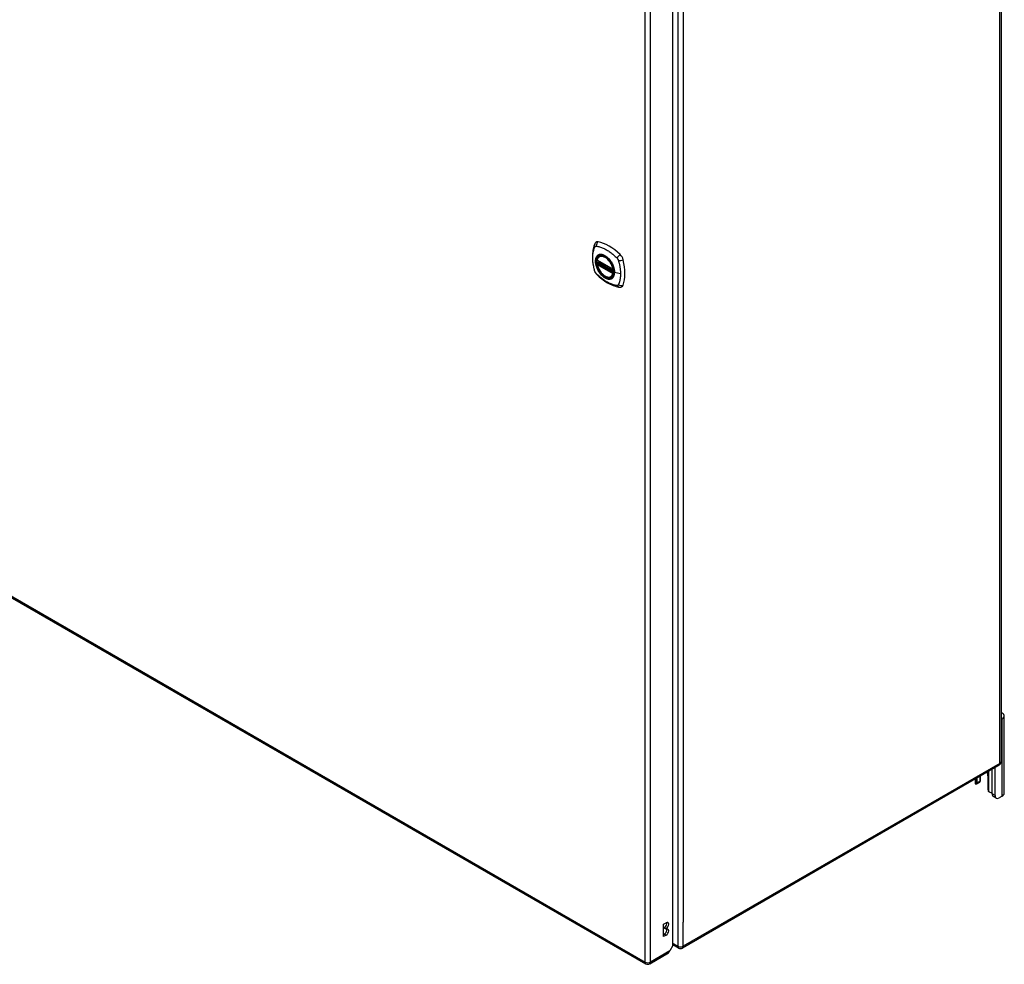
# Model space of a CAD drawing. Header units: inches. Extents: x 25 to 627, y 68 to 295.
# Tile 26 of 28: x 601 to 627, y 204 to 229. Entities that reach past the tile are written whole.
import ezdxf

# ---------------------------------------------------------------- set-up
doc = ezdxf.new("R2010")
doc.units = ezdxf.units.IN
doc.header["$MEASUREMENT"] = 0
doc.layers.add('Visible Edges(ANSI)', color=7, linetype='Continuous', lineweight=25)
doc.layers.add('Visible Tangent Edges(ANSI)', color=7, linetype='Continuous', lineweight=25)

msp = doc.modelspace()

# ---------------------------------------------------------------- linework, layer by layer
at = {"layer": 'Visible Edges(ANSI)'}
for p, q in [((627.146, 245.16), (627.146, 209.396)), ((618.501, 204.558), (618.501, 240.16)), ((575.644, 228.41), (617.791, 204.077)), ((616.512, 222.616), (616.925, 222.377)), ((616.531, 222.54), (616.531, 222.543)), ((616.536, 222.554), (616.577, 222.578)), ((616.568, 222.72), (616.578, 222.726)), ((616.512, 222.521), (616.525, 222.529)), ((616.881, 222.178), (616.891, 222.184)), ((627.227, 208.567), (627.227, 210.608)), ((627.173, 210.532), (627.146, 210.516)), ((627.096, 209.31), (618.751, 204.492)), ((626.913, 208.554), (626.913, 209.204)), ((626.987, 208.511), (626.987, 209.247)), ((626.46, 208.943), (626.46, 208.849)), ((626.574, 208.851), (626.5, 208.808)), ((626.513, 208.836), (626.513, 208.974)), ((626.587, 209.016), (626.587, 208.879)), ((626.609, 208.924), (626.609, 209.029)), ((626.8, 209.028), (626.8, 208.671)), ((627.019, 208.439), (626.945, 208.482)), ((627.173, 208.491), (627.097, 208.447)), ((618.257, 205.119), (618.324, 205.158)), ((618.257, 204.792), (618.257, 205.119)), ((618.276, 205.014), (618.276, 205.03)), ((618.324, 205.003), (618.276, 205.03)), ((618.324, 204.986), (618.276, 205.014)), ((618.324, 205.003), (618.324, 204.986)), ((618.257, 204.848), (618.276, 204.859)), ((618.324, 204.831), (618.257, 204.792)), ((618.501, 204.558), (618.418, 204.415)), ((618.652, 204.492), (618.501, 204.58)), ((617.89, 204.077), (618.385, 204.363))]:
    msp.add_line(p, q, dxfattribs=at)
at = {"layer": 'Visible Edges(ANSI)', "flags": 128}
for points in [[(616.472, 223.086), (616.459, 223.072), (616.449, 223.058), (616.441, 223.043), (616.434, 223.029)], [(616.434, 223.029), (616.427, 223.008), (616.42, 222.988), (616.415, 222.97), (616.41, 222.951), (616.406, 222.933), (616.402, 222.913), (616.394, 222.873), (616.389, 222.832), (616.385, 222.791), (616.382, 222.749), (616.381, 222.706), (616.382, 222.662), (616.385, 222.618), (616.388, 222.574), (616.394, 222.529), (616.401, 222.483), (616.409, 222.438), (616.419, 222.392), (616.424, 222.369), (616.427, 222.358), (616.431, 222.344)], [(616.506, 222.629), (616.51, 222.644), (616.515, 222.658), (616.522, 222.671), (616.529, 222.683), (616.537, 222.694), (616.547, 222.704), (616.557, 222.713), (616.568, 222.72)], [(616.525, 222.529), (616.528, 222.531), (616.53, 222.534), (616.531, 222.537), (616.531, 222.54)], [(616.821, 222.64), (616.839, 222.618), (616.857, 222.594), (616.874, 222.57), (616.889, 222.544), (616.904, 222.518), (616.917, 222.491), (616.928, 222.464), (616.938, 222.437)], [(616.431, 222.344), (616.435, 222.33), (616.441, 222.317), (616.446, 222.304), (616.453, 222.292), (616.46, 222.28), (616.468, 222.269), (616.477, 222.258), (616.487, 222.247)], [(616.881, 222.178), (616.869, 222.172), (616.857, 222.168), (616.845, 222.164), (616.831, 222.163), (616.818, 222.162), (616.804, 222.163), (616.79, 222.165), (616.775, 222.168), (616.761, 222.173), (616.746, 222.179), (616.731, 222.186), (616.717, 222.194), (616.702, 222.203), (616.687, 222.213), (616.673, 222.224), (616.659, 222.237), (616.645, 222.25), (616.632, 222.263), (616.619, 222.278), (616.606, 222.293), (616.594, 222.309), (616.582, 222.326), (616.571, 222.343), (616.561, 222.361), (616.551, 222.379), (616.542, 222.397), (616.534, 222.415), (616.527, 222.434), (616.52, 222.453), (616.515, 222.471), (616.51, 222.49), (616.506, 222.508)], [(616.487, 222.247), (616.497, 222.237), (616.506, 222.228), (616.523, 222.212), (616.557, 222.181), (616.593, 222.151), (616.628, 222.123), (616.665, 222.095), (616.701, 222.07), (616.738, 222.046), (616.775, 222.023), (616.813, 222.003), (616.851, 221.984), (616.889, 221.966), (616.927, 221.951), (616.965, 221.937), (617.003, 221.925), (617.042, 221.915), (617.061, 221.911), (617.071, 221.909), (617.082, 221.907)], [(617.082, 221.907), (617.097, 221.906), (617.114, 221.906), (617.132, 221.908), (617.15, 221.912)], [(626.5, 208.808), (626.499, 208.807), (626.498, 208.807), (626.497, 208.807), (626.496, 208.806), (626.495, 208.806), (626.494, 208.806), (626.492, 208.806), (626.491, 208.805), (626.49, 208.805), (626.489, 208.806), (626.488, 208.806), (626.487, 208.806), (626.485, 208.806), (626.484, 208.807), (626.483, 208.807), (626.482, 208.808), (626.481, 208.808), (626.48, 208.809), (626.479, 208.81), (626.478, 208.81), (626.477, 208.811), (626.476, 208.812), (626.475, 208.813), (626.474, 208.814)], [(626.595, 208.884), (626.595, 208.884), (626.595, 208.883), (626.594, 208.883), (626.594, 208.882), (626.594, 208.882), (626.593, 208.881), (626.593, 208.881), (626.593, 208.88), (626.592, 208.88), (626.592, 208.88), (626.592, 208.879), (626.591, 208.879), (626.591, 208.878), (626.591, 208.878), (626.59, 208.878), (626.59, 208.877), (626.589, 208.877), (626.589, 208.876), (626.589, 208.876), (626.588, 208.875), (626.588, 208.875), (626.588, 208.875), (626.587, 208.874), (626.587, 208.874)], [(626.849, 208.598), (626.847, 208.598), (626.845, 208.599), (626.844, 208.6), (626.842, 208.6), (626.84, 208.601), (626.838, 208.602), (626.837, 208.603), (626.835, 208.604), (626.833, 208.605), (626.831, 208.606), (626.83, 208.607), (626.828, 208.609), (626.827, 208.61), (626.825, 208.611), (626.824, 208.613), (626.822, 208.614), (626.821, 208.616), (626.82, 208.617), (626.818, 208.619), (626.817, 208.621), (626.816, 208.622), (626.815, 208.624), (626.814, 208.626), (626.813, 208.627)]]:
    msp.add_lwpolyline(points, dxfattribs=at)
at = {"layer": 'Visible Edges(ANSI)'}
for centre, radius, start, end in [((616.517, 222.626), 0.0118, 166.5554, 240), ((616.542, 222.544), 0.0118, 120, 187.8283), ((616.517, 222.51), 0.0118, 120, 190.611), ((616.931, 222.387), 0.0118, 240, 282.6344), ((627.047, 209.396), 0.099, 300, 0), ((618.701, 204.578), 0.099, 240, 300), ((617.84, 204.162), 0.099, 240, 300)]:
    msp.add_arc(centre, radius, start, end, dxfattribs=at)
for centre, major_axis, start_param, end_param in [((616.571, 222.94), (-0.089, 0.153), 5.825423, 6.408181), ((616.822, 221.943), (-0.64, 1.108), 5.170151, 5.825423), ((616.717, 222.445), (0.157, -0.273), 2.363977, 7.060801), ((617.073, 222.65), (0.089, -0.153), 1.113034, 2.028558), ((616.335, 222.786), (-0.64, 1.108), 3.599355, 4.254627), ((617.073, 222.071), (0.089, -0.153), 6.158189, 6.740947), ((627.04, 210.608), (0.188, 0), 5.497787, 7.25497), ((626.656, 209.111), (0.102, -0.176), 0.785398, 1.335218), ((626.596, 208.849), (-0.136, 0), 0, 0.457575), ((626.469, 208.862), (0.031, -0.0537), 6.282025, 7.068583), ((626.543, 208.905), (0.031, -0.0537), 0, 0.785398), ((626.421, 208.924), (0.188, 0), 5.900503, 6.283185), ((626.844, 208.645), (-0.031, 0.0537), 0.785398, 1.571956), ((626.909, 208.668), (0.136, 0), 4.254814, 4.739895), ((627.023, 208.617), (-0.078, -0.135), 5.497787, 6.283185), ((627.04, 208.567), (0.188, 0), 5.497787, 6.283185), ((627.097, 208.575), (-0.078, -0.135), 5.497787, 7.068583), ((618.276, 205.108), (0.0475, 0.0823), 3.926991, 5.752483), ((618.324, 205.08), (0.0475, 0.0823), 3.926991, 7.068583), ((618.276, 204.937), (0.0475, 0.0823), 3.926991, 5.752483), ((618.324, 204.909), (0.0475, 0.0823), 3.926991, 7.068583), ((618.336, 204.449), (0.0495, -0.0857), 0, 0.612826), ((618.348, 204.456), (-0.07, -0.121), 1.398224, 1.570796)]:
    msp.add_ellipse(centre, major_axis=major_axis, ratio=0.57735, start_param=start_param, end_param=end_param, dxfattribs=at)
msp.add_ellipse((616.714, 222.443), major_axis=(-0.16, 0.277), ratio=0.57735, dxfattribs=at)
at = {"layer": 'Visible Tangent Edges(ANSI)'}
for p, q in [((627.117, 209.356), (627.117, 245.12)), ((618.631, 240.302), (618.631, 204.538)), ((617.77, 204.122), (617.77, 239.819)), ((617.91, 204.122), (617.91, 239.819)), ((618.771, 239.669), (618.771, 205.17)), ((575.623, 228.456), (617.77, 204.122)), ((616.923, 222.382), (616.509, 222.621)), ((616.94, 222.307), (616.537, 222.539)), ((616.542, 222.554), (616.581, 222.576)), ((616.94, 222.324), (616.542, 222.554)), ((616.509, 222.506), (616.923, 222.267)), ((616.517, 222.52), (616.529, 222.527)), ((616.931, 222.281), (616.517, 222.52)), ((616.529, 222.527), (616.939, 222.29)), ((616.938, 222.285), (616.931, 222.281)), ((617.122, 222.257), (616.965, 222.296)), ((627.173, 208.491), (627.173, 210.532)), ((627.117, 209.356), (618.771, 204.538)), ((626.813, 209.147), (626.813, 208.627)), ((626.5, 208.808), (626.5, 208.966)), ((626.587, 208.879), (626.513, 208.836)), ((626.987, 208.511), (626.913, 208.554)), ((618.771, 204.538), (618.771, 205.17)), ((618.324, 204.831), (618.276, 204.859)), ((618.418, 204.415), (617.91, 204.122)), ((618.631, 204.538), (618.501, 204.613))]:
    msp.add_line(p, q, dxfattribs=at)
at = {"layer": 'Visible Tangent Edges(ANSI)', "flags": 128}
for points in [[(616.445, 222.329), (616.435, 222.362), (616.428, 222.392), (616.421, 222.422), (616.415, 222.451), (616.409, 222.48), (616.405, 222.509), (616.401, 222.538), (616.397, 222.567), (616.395, 222.595), (616.393, 222.623), (616.392, 222.651), (616.391, 222.678), (616.392, 222.705), (616.393, 222.731), (616.395, 222.757), (616.397, 222.782), (616.401, 222.807), (616.405, 222.831), (616.409, 222.854), (616.415, 222.877), (616.421, 222.899), (616.428, 222.921), (616.435, 222.942), (616.445, 222.964)], [(616.445, 222.964), (616.446, 222.965), (616.447, 222.967), (616.448, 222.969), (616.449, 222.97), (616.45, 222.972), (616.451, 222.973), (616.453, 222.974), (616.454, 222.976), (616.455, 222.977), (616.457, 222.978), (616.458, 222.979), (616.46, 222.98), (616.461, 222.981), (616.463, 222.981), (616.464, 222.982), (616.466, 222.983), (616.468, 222.983), (616.47, 222.984), (616.471, 222.984), (616.473, 222.984), (616.475, 222.985), (616.477, 222.985), (616.479, 222.985), (616.481, 222.985)], [(616.481, 222.985), (616.505, 222.982), (616.527, 222.978), (616.549, 222.973), (616.571, 222.968), (616.594, 222.961), (616.617, 222.954), (616.64, 222.945), (616.663, 222.936), (616.687, 222.926), (616.71, 222.914), (616.733, 222.902), (616.757, 222.889), (616.78, 222.875), (616.803, 222.861), (616.826, 222.845), (616.849, 222.828), (616.872, 222.811), (616.895, 222.793), (616.918, 222.774), (616.94, 222.755), (616.963, 222.734), (616.985, 222.714), (617.007, 222.692), (617.03, 222.667)], [(616.518, 222.74), (616.509, 222.732), (616.501, 222.723), (616.494, 222.713), (616.487, 222.702), (616.481, 222.69), (616.475, 222.678), (616.471, 222.665), (616.467, 222.65), (616.464, 222.636), (616.462, 222.62), (616.461, 222.604), (616.46, 222.588), (616.461, 222.571), (616.462, 222.553), (616.464, 222.535), (616.467, 222.517), (616.471, 222.499), (616.475, 222.48), (616.481, 222.461), (616.487, 222.442), (616.494, 222.424), (616.501, 222.405), (616.509, 222.387), (616.518, 222.368)], [(616.962, 222.299), (616.957, 222.24), (616.94, 222.192), (616.912, 222.154), (616.876, 222.13), (616.832, 222.121), (616.782, 222.126), (616.73, 222.146), (616.676, 222.179), (616.625, 222.225), (616.577, 222.28), (616.535, 222.343), (616.503, 222.41), (616.479, 222.479), (616.466, 222.547), (616.465, 222.609), (616.475, 222.664), (616.496, 222.709), (616.527, 222.741), (616.566, 222.76), (616.613, 222.764), (616.664, 222.753), (616.717, 222.728), (616.77, 222.689), (616.82, 222.64)], [(616.552, 222.759), (616.55, 222.758), (616.549, 222.758), (616.547, 222.757), (616.546, 222.757), (616.544, 222.756), (616.543, 222.755), (616.541, 222.755), (616.54, 222.754), (616.538, 222.753), (616.537, 222.752), (616.536, 222.752), (616.534, 222.751), (616.533, 222.75), (616.531, 222.749), (616.53, 222.748), (616.529, 222.747), (616.527, 222.747), (616.526, 222.746), (616.525, 222.745), (616.523, 222.744), (616.522, 222.743), (616.521, 222.742), (616.52, 222.741), (616.518, 222.74)], [(616.531, 222.542), (616.531, 222.542), (616.531, 222.541), (616.531, 222.541), (616.531, 222.541), (616.531, 222.541), (616.531, 222.541), (616.531, 222.541), (616.531, 222.541), (616.531, 222.541), (616.531, 222.541), (616.531, 222.541), (616.531, 222.541), (616.531, 222.541), (616.531, 222.541), (616.531, 222.541), (616.531, 222.541), (616.531, 222.541), (616.531, 222.541), (616.531, 222.54), (616.531, 222.54), (616.531, 222.54), (616.531, 222.54), (616.531, 222.54), (616.531, 222.54)], [(616.534, 222.541), (616.534, 222.541), (616.534, 222.541), (616.534, 222.541), (616.533, 222.541), (616.533, 222.541), (616.533, 222.541), (616.533, 222.541), (616.533, 222.541), (616.533, 222.541), (616.532, 222.541), (616.532, 222.541), (616.532, 222.541), (616.532, 222.541), (616.532, 222.542), (616.532, 222.542), (616.532, 222.542), (616.532, 222.542), (616.531, 222.542), (616.531, 222.542), (616.531, 222.542), (616.531, 222.542), (616.531, 222.542), (616.531, 222.542), (616.531, 222.542)], [(616.537, 222.539), (616.537, 222.539), (616.537, 222.54), (616.537, 222.54), (616.537, 222.54), (616.536, 222.54), (616.536, 222.54), (616.536, 222.54), (616.536, 222.54), (616.536, 222.54), (616.536, 222.54), (616.536, 222.54), (616.536, 222.54), (616.535, 222.54), (616.535, 222.54), (616.535, 222.54), (616.535, 222.54), (616.535, 222.54), (616.535, 222.541), (616.535, 222.541), (616.535, 222.541), (616.534, 222.541), (616.534, 222.541), (616.534, 222.541), (616.534, 222.541)], [(616.873, 222.573), (616.862, 222.59), (616.85, 222.607), (616.838, 222.623), (616.825, 222.638), (616.812, 222.653), (616.798, 222.667), (616.784, 222.68), (616.77, 222.692), (616.756, 222.704), (616.742, 222.715), (616.727, 222.725), (616.713, 222.734), (616.698, 222.741), (616.684, 222.748), (616.669, 222.754), (616.655, 222.759), (616.641, 222.763), (616.627, 222.766), (616.613, 222.767), (616.6, 222.768), (616.587, 222.767), (616.575, 222.766), (616.563, 222.763), (616.552, 222.759)], [(616.907, 222.516), (616.905, 222.518), (616.904, 222.521), (616.903, 222.523), (616.902, 222.525), (616.9, 222.528), (616.899, 222.53), (616.898, 222.533), (616.896, 222.535), (616.895, 222.538), (616.894, 222.54), (616.892, 222.542), (616.891, 222.545), (616.889, 222.547), (616.888, 222.55), (616.887, 222.552), (616.885, 222.554), (616.884, 222.557), (616.882, 222.559), (616.881, 222.562), (616.879, 222.564), (616.878, 222.566), (616.876, 222.569), (616.875, 222.571), (616.873, 222.573)], [(617.03, 222.667), (617.031, 222.666), (617.032, 222.665), (617.033, 222.664), (617.034, 222.663), (617.035, 222.662), (617.036, 222.661), (617.037, 222.659), (617.038, 222.658), (617.039, 222.657), (617.04, 222.656), (617.041, 222.655), (617.042, 222.653), (617.043, 222.652), (617.044, 222.651), (617.044, 222.65), (617.045, 222.648), (617.046, 222.647), (617.047, 222.646), (617.048, 222.644), (617.049, 222.643), (617.05, 222.642), (617.05, 222.641), (617.051, 222.639), (617.052, 222.638)], [(617.052, 222.638), (617.053, 222.637), (617.053, 222.635), (617.054, 222.634), (617.055, 222.632), (617.056, 222.631), (617.056, 222.63), (617.057, 222.628), (617.058, 222.627), (617.058, 222.626), (617.059, 222.624), (617.06, 222.623), (617.06, 222.621), (617.061, 222.62), (617.061, 222.619), (617.062, 222.617), (617.063, 222.616), (617.063, 222.614), (617.064, 222.613), (617.064, 222.612), (617.065, 222.61), (617.065, 222.609), (617.066, 222.607), (617.066, 222.606), (617.067, 222.605)], [(617.067, 222.605), (617.073, 222.586), (617.077, 222.572), (617.08, 222.557), (617.084, 222.542), (617.088, 222.527), (617.091, 222.512), (617.094, 222.498), (617.097, 222.483), (617.1, 222.468), (617.103, 222.454), (617.106, 222.439), (617.108, 222.425), (617.11, 222.41), (617.112, 222.396), (617.114, 222.382), (617.116, 222.367), (617.117, 222.353), (617.118, 222.339), (617.12, 222.325), (617.12, 222.311), (617.121, 222.297), (617.122, 222.284), (617.122, 222.27), (617.122, 222.257)], [(616.481, 222.266), (616.479, 222.269), (616.477, 222.271), (616.475, 222.273), (616.473, 222.276), (616.471, 222.278), (616.47, 222.28), (616.468, 222.283), (616.466, 222.285), (616.465, 222.288), (616.463, 222.291), (616.461, 222.293), (616.46, 222.296), (616.458, 222.299), (616.457, 222.301), (616.455, 222.304), (616.454, 222.307), (616.453, 222.31), (616.451, 222.312), (616.45, 222.315), (616.449, 222.318), (616.448, 222.321), (616.447, 222.324), (616.446, 222.326), (616.445, 222.329)], [(616.518, 222.368), (616.52, 222.366), (616.521, 222.363), (616.522, 222.361), (616.523, 222.358), (616.525, 222.356), (616.526, 222.354), (616.527, 222.351), (616.529, 222.349), (616.53, 222.346), (616.531, 222.344), (616.533, 222.341), (616.534, 222.339), (616.536, 222.337), (616.537, 222.334), (616.538, 222.332), (616.54, 222.329), (616.541, 222.327), (616.543, 222.325), (616.544, 222.322), (616.546, 222.32), (616.547, 222.318), (616.549, 222.315), (616.55, 222.313), (616.552, 222.311)], [(616.525, 222.529), (616.525, 222.529), (616.525, 222.529), (616.525, 222.529), (616.525, 222.529), (616.525, 222.529), (616.525, 222.528), (616.525, 222.528), (616.525, 222.528), (616.525, 222.528), (616.525, 222.528), (616.525, 222.528), (616.525, 222.528), (616.525, 222.528), (616.525, 222.528), (616.525, 222.528), (616.525, 222.528), (616.525, 222.528), (616.525, 222.528), (616.525, 222.528), (616.525, 222.528), (616.525, 222.528), (616.525, 222.528), (616.525, 222.528), (616.525, 222.528)], [(616.525, 222.528), (616.525, 222.528), (616.525, 222.528), (616.525, 222.528), (616.525, 222.528), (616.525, 222.528), (616.525, 222.528), (616.525, 222.528), (616.525, 222.528), (616.525, 222.528), (616.525, 222.528), (616.525, 222.528), (616.526, 222.528), (616.526, 222.528), (616.526, 222.528), (616.526, 222.528), (616.526, 222.528), (616.526, 222.528), (616.526, 222.528), (616.526, 222.528), (616.527, 222.527), (616.527, 222.527), (616.527, 222.527), (616.527, 222.527), (616.527, 222.527)], [(616.527, 222.527), (616.527, 222.527), (616.527, 222.527), (616.528, 222.527), (616.528, 222.527), (616.528, 222.527), (616.528, 222.527), (616.528, 222.527), (616.528, 222.527), (616.528, 222.527), (616.528, 222.527), (616.528, 222.527), (616.528, 222.527), (616.528, 222.527), (616.528, 222.527), (616.528, 222.527), (616.528, 222.527), (616.528, 222.527), (616.528, 222.527), (616.529, 222.527), (616.529, 222.527), (616.529, 222.527), (616.529, 222.527), (616.529, 222.527), (616.529, 222.527)], [(616.552, 222.311), (616.563, 222.294), (616.575, 222.277), (616.588, 222.261), (616.6, 222.246), (616.614, 222.231), (616.627, 222.217), (616.641, 222.204), (616.655, 222.192), (616.669, 222.18), (616.684, 222.169), (616.698, 222.16), (616.713, 222.151), (616.727, 222.143), (616.742, 222.136), (616.756, 222.13), (616.771, 222.125), (616.785, 222.121), (616.798, 222.119), (616.812, 222.117), (616.825, 222.116), (616.838, 222.117), (616.85, 222.118), (616.862, 222.121), (616.873, 222.125)], [(616.965, 222.296), (616.965, 222.305), (616.965, 222.313), (616.964, 222.322), (616.963, 222.331), (616.962, 222.34), (616.961, 222.349), (616.96, 222.358), (616.958, 222.367), (616.957, 222.376), (616.955, 222.385), (616.952, 222.395), (616.95, 222.404), (616.947, 222.413), (616.945, 222.423), (616.942, 222.432), (616.939, 222.441), (616.935, 222.451), (616.932, 222.46), (616.928, 222.469), (616.924, 222.479), (616.92, 222.488), (616.916, 222.497), (616.911, 222.507), (616.907, 222.516)], [(616.907, 222.144), (616.911, 222.148), (616.916, 222.152), (616.92, 222.157), (616.924, 222.161), (616.928, 222.166), (616.932, 222.171), (616.935, 222.176), (616.939, 222.182), (616.942, 222.188), (616.945, 222.194), (616.948, 222.2), (616.95, 222.206), (616.952, 222.213), (616.955, 222.22), (616.957, 222.226), (616.958, 222.234), (616.96, 222.241), (616.961, 222.248), (616.963, 222.256), (616.963, 222.264), (616.964, 222.272), (616.965, 222.28), (616.965, 222.288), (616.965, 222.296)], [(616.938, 222.437), (616.94, 222.431), (616.942, 222.425), (616.944, 222.419), (616.945, 222.413), (616.947, 222.407), (616.949, 222.401), (616.95, 222.395), (616.951, 222.389), (616.953, 222.383), (616.954, 222.377), (616.955, 222.372), (616.956, 222.366), (616.957, 222.36), (616.958, 222.354), (616.959, 222.348), (616.96, 222.343), (616.96, 222.337), (616.961, 222.331), (616.961, 222.326), (616.962, 222.32), (616.962, 222.315), (616.962, 222.309), (616.962, 222.304), (616.962, 222.299)], [(617.03, 221.949), (617.007, 221.952), (616.985, 221.956), (616.963, 221.961), (616.94, 221.967), (616.918, 221.973), (616.895, 221.981), (616.872, 221.989), (616.849, 221.999), (616.826, 222.009), (616.803, 222.021), (616.78, 222.033), (616.757, 222.046), (616.733, 222.06), (616.71, 222.074), (616.687, 222.09), (616.663, 222.106), (616.64, 222.124), (616.617, 222.142), (616.594, 222.16), (616.571, 222.18), (616.549, 222.2), (616.527, 222.22), (616.505, 222.241), (616.481, 222.266)], [(616.873, 222.125), (616.875, 222.125), (616.876, 222.126), (616.878, 222.127), (616.879, 222.127), (616.881, 222.128), (616.882, 222.129), (616.884, 222.129), (616.885, 222.13), (616.887, 222.131), (616.888, 222.132), (616.889, 222.132), (616.891, 222.133), (616.892, 222.134), (616.894, 222.135), (616.895, 222.136), (616.896, 222.136), (616.898, 222.137), (616.899, 222.138), (616.9, 222.139), (616.902, 222.14), (616.903, 222.141), (616.904, 222.142), (616.905, 222.143), (616.907, 222.144)], [(617.122, 222.257), (617.122, 222.243), (617.122, 222.23), (617.121, 222.217), (617.12, 222.204), (617.12, 222.191), (617.118, 222.178), (617.117, 222.165), (617.116, 222.152), (617.114, 222.14), (617.112, 222.128), (617.11, 222.116), (617.108, 222.104), (617.105, 222.092), (617.103, 222.08), (617.1, 222.068), (617.097, 222.057), (617.094, 222.046), (617.091, 222.035), (617.088, 222.024), (617.084, 222.013), (617.08, 222.002), (617.077, 221.992), (617.073, 221.981), (617.067, 221.97)], [(617.067, 221.97), (617.066, 221.968), (617.065, 221.967), (617.064, 221.965), (617.063, 221.964), (617.061, 221.962), (617.06, 221.961), (617.059, 221.959), (617.058, 221.958), (617.056, 221.957), (617.055, 221.956), (617.053, 221.955), (617.052, 221.954), (617.05, 221.953), (617.049, 221.952), (617.047, 221.952), (617.045, 221.951), (617.044, 221.951), (617.042, 221.95), (617.04, 221.95), (617.038, 221.949), (617.036, 221.949), (617.034, 221.949), (617.032, 221.949), (617.03, 221.949)]]:
    msp.add_lwpolyline(points, dxfattribs=at)
at = {"layer": 'Visible Tangent Edges(ANSI)'}
for centre, major_axis, ratio, start_param, end_param in [((616.572, 223.003), (-0.027, -0.115), 0.753705, 3.902663, 5.039934), ((616.545, 222.987), (-0.11, 0.042), 0.704518, 0, 0.765179), ((616.716, 222.444), (-0.173, 0.3), 0.57735, 5.055237, 10.652726), ((616.517, 222.626), (-0.0115, 0.0027), 0.697177, 0, 0.936254), ((616.716, 222.444), (-0.151, 0.261), 0.57735, 4.164956, 6.830618), ((616.517, 222.626), (-0.0059, -0.0102), 0.57735, 5.497787, 6.283185), ((616.52, 222.539), (0.0018, -0.0117), 0.983841, 0.332621, 1.648576), ((616.526, 222.538), (0.0039, 0.0112), 0.653911, 3.808835, 5.235416), ((616.529, 222.536), (0.0059, 0.0102), 0.57735, 3.926991, 5.335914), ((616.542, 222.544), (-0.0117, -0.0016), 0.470841, 0, 0.203742), ((616.542, 222.544), (-0.0059, -0.0102), 0.57735, 3.926991, 5.351326), ((616.542, 222.544), (-0.0059, 0.0102), 0.57735, 5.497787, 6.283185), ((616.724, 222.449), (-0.156, 0.271), 0.57735, 6.166197, 6.283185), ((617.101, 222.697), (-0.0787, -0.088), 0.341266, 4.200572, 5.337843), ((617.128, 222.651), (0.116, 0.024), 0.341266, 4.086935, 5.224206), ((616.545, 222.376), (-0.114, -0.032), 0.390453, 0, 0.392125), ((616.517, 222.51), (-0.0116, -0.0022), 0.424984, 0, 0.691657), ((616.517, 222.51), (-0.0059, -0.0102), 0.57735, 3.926991, 5.497787), ((616.716, 222.444), (0.151, -0.261), 0.57735, 4.164956, 6.830618), ((616.517, 222.51), (-0.0059, 0.0102), 0.57735, 5.497787, 6.283185), ((616.931, 222.387), (-0.0059, -0.0102), 0.57735, 5.497787, 6.283185), ((616.931, 222.387), (-0.0116, -0.0022), 0.424984, 0.691657, 1.603666), ((616.931, 222.271), (0.0059, 0.0102), 0.57735, 0.785398, 2.356194), ((616.931, 222.271), (0.0059, -0.0102), 0.57735, 1.624298, 2.356194), ((616.967, 222.299), (-0.00492, 0), 0.57735, 0.141897, 1.156289), ((616.572, 222.33), (-0.0849, -0.0822), 0.390453, 5.89106, 6.283185), ((616.724, 222.449), (0.156, -0.271), 0.57735, 0, 0.116988), ((616.931, 222.271), (0.0115, -0.0027), 0.697177, 4.077847, 5.160757), ((617.101, 222.024), (-0.019, -0.117), 0.704518, 5.518007, 6.283185), ((617.128, 222.039), (0.113, -0.035), 0.753705, 4.384844, 5.522115), ((627.047, 209.396), (0.0495, -0.0857), 0.57735, 0, 0.785398), ((627.047, 209.396), (0.099, 0), 0.57735, 5.497787, 6.283185), ((618.701, 204.578), (-0.0495, -0.0857), 0.57735, 5.497787, 6.283185), ((618.701, 204.578), (0.099, 0), 0.57735, 3.926991, 5.497787), ((618.701, 204.578), (0.0495, -0.0857), 0.57735, 0, 0.785398), ((617.84, 204.162), (-0.0495, -0.0857), 0.57735, 5.497787, 6.283185), ((617.84, 204.162), (0.099, 0), 0.57735, 3.926991, 5.497787), ((617.84, 204.162), (0.0495, -0.0857), 0.57735, 0, 0.785398)]:
    msp.add_ellipse(centre, major_axis=major_axis, ratio=ratio, start_param=start_param, end_param=end_param, dxfattribs=at)
for centre, major_axis in [((616.717, 222.444), (0.171, -0.296)), ((616.714, 222.443), (-0.163, 0.282)), ((616.714, 222.443), (0.162, -0.281))]:
    msp.add_ellipse(centre, major_axis=major_axis, ratio=0.57735, dxfattribs=at)

doc.saveas('drawing.dxf')
